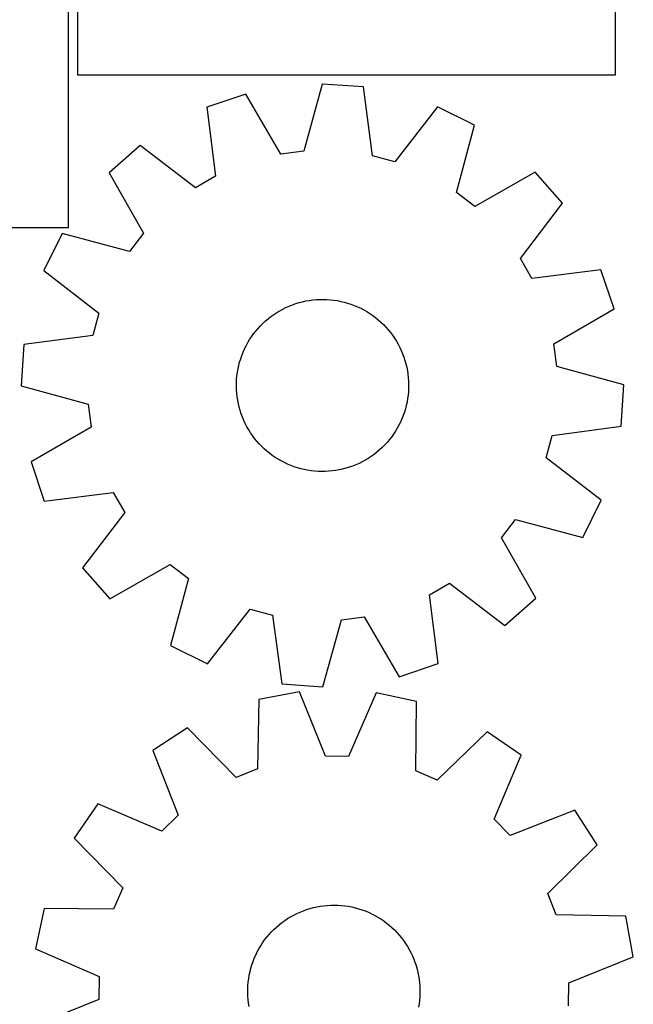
# Model space of a CAD drawing. Header units: millimetres. Extents: x 7 to 1243, y 7 to 1572.
# Tile 23 of 28: x 1072 to 1243, y 844 to 1118. Entities that reach past the tile are written whole.
import ezdxf

# ---------------------------------------------------------------- set-up
doc = ezdxf.new("R2010")
doc.units = ezdxf.units.MM
doc.layers.add('CUT', color=7, linetype='CONTINUOUS', true_color=0x000000)

msp = doc.modelspace()

# ---------------------------------------------------------------- linework, layer by layer
at = {"layer": 'CUT'}
for p, q in [((1238.462294, 1102.696321), (1238.462294, 1282.696321)), ((1085.958906, 1060.111849), (1085.958906, 1240.111849)), ((1088.462294, 1162.696321), (1088.462294, 1102.696321)), ((1088.462294, 1102.696321), (1238.462294, 1102.696321)), ((1156.652311, 1100.08413), (1151.540705, 1081.394189)), ((1168.162564, 1099.309838), (1156.652311, 1100.08413)), ((1170.724909, 1080.103672), (1168.162564, 1099.309838)), ((1135.447273, 1097.329503), (1124.516876, 1093.640072)), ((1145.164452, 1080.565886), (1135.447273, 1097.329503)), ((1124.516876, 1093.640072), (1126.946699, 1074.416691)), ((1188.807615, 1093.739965), (1176.932776, 1078.428838)), ((1199.145394, 1088.619829), (1188.807615, 1093.739965)), ((1194.16281, 1069.895079), (1199.145394, 1088.619829)), ((1105.980126, 1082.980311), (1097.29364, 1075.38884)), ((1121.372787, 1071.211352), (1105.980126, 1082.980311)), ((1151.540705, 1081.394189), (1145.164452, 1080.565886)), ((1176.932776, 1078.428838), (1170.724909, 1080.103672)), ((1097.29364, 1075.38884), (1106.894973, 1058.558604)), ((1126.946699, 1074.416691), (1121.372787, 1071.211352)), ((1216.087436, 1075.573419), (1199.257201, 1065.972086)), ((1223.678907, 1066.886933), (1216.087436, 1075.573419)), ((1199.257201, 1065.972086), (1194.16281, 1069.895079)), ((1211.909948, 1051.494272), (1223.678907, 1066.886933)), ((935.958906, 1060.111849), (1085.958906, 1060.111849)), ((1084.24723, 1058.446798), (1079.127094, 1048.109019)), ((1102.97198, 1053.464214), (1084.24723, 1058.446798)), ((1106.894973, 1058.558604), (1102.97198, 1053.464214)), ((1215.115287, 1045.92036), (1211.909948, 1051.494272)), ((1079.127094, 1048.109019), (1094.438221, 1036.23418)), ((1234.338668, 1048.350183), (1215.115287, 1045.92036)), ((1238.028099, 1037.419786), (1234.338668, 1048.350183)), ((1145.71785, 1037.381327), (1146.595737, 1037.814928)), ((1146.595737, 1037.814928), (1147.490579, 1038.212361)), ((1147.490579, 1038.212361), (1148.400887, 1038.572963)), ((1148.400887, 1038.572963), (1149.325146, 1038.896136)), ((1149.325146, 1038.896136), (1150.261818, 1039.18134)), ((1150.261818, 1039.18134), (1151.209343, 1039.428101)), ((1151.209343, 1039.428101), (1152.166145, 1039.636009)), ((1152.166145, 1039.636009), (1153.13063, 1039.804717)), ((1153.13063, 1039.804717), (1154.101195, 1039.933945)), ((1154.101195, 1039.933945), (1155.076222, 1040.023477)), ((1155.076222, 1040.023477), (1156.054091, 1040.073165)), ((1156.054091, 1040.073165), (1157.033172, 1040.082926)), ((1157.033172, 1040.082926), (1158.011836, 1040.052743)), ((1158.011836, 1040.052743), (1158.988455, 1039.982667)), ((1158.988455, 1039.982667), (1159.961403, 1039.872814)), ((1159.961403, 1039.872814), (1160.929061, 1039.723367)), ((1160.929061, 1039.723367), (1161.889817, 1039.534576)), ((1161.889817, 1039.534576), (1162.842073, 1039.306754)), ((1162.842073, 1039.306754), (1163.784245, 1039.04028)), ((1163.784245, 1039.04028), (1164.714763, 1038.735598)), ((1164.714763, 1038.735598), (1165.632079, 1038.393215)), ((1165.632079, 1038.393215), (1166.534667, 1038.013701)), ((1166.534667, 1038.013701), (1167.421023, 1037.597687)), ((1094.438221, 1036.23418), (1092.763387, 1030.026312)), ((1141.632766, 1034.698087), (1142.404606, 1035.300546)), ((1142.404606, 1035.300546), (1143.200378, 1035.871022)), ((1143.200378, 1035.871022), (1144.018757, 1036.408564)), ((1144.018757, 1036.408564), (1144.85838, 1036.912278)), ((1144.85838, 1036.912278), (1145.71785, 1037.381327)), ((1167.421023, 1037.597687), (1168.289674, 1037.145867)), ((1168.289674, 1037.145867), (1169.139172, 1036.658991)), ((1169.139172, 1036.658991), (1169.968104, 1036.137871)), ((1169.968104, 1036.137871), (1170.775091, 1035.583374)), ((1170.775091, 1035.583374), (1171.558789, 1034.996422)), ((1171.558789, 1034.996422), (1172.317894, 1034.377993)), ((1221.264482, 1027.702607), (1238.028099, 1037.419786)), ((1138.809765, 1031.989231), (1139.473465, 1032.709091)), ((1139.473465, 1032.709091), (1140.165974, 1033.40128)), ((1140.165974, 1033.40128), (1140.886141, 1034.064647)), ((1140.886141, 1034.064647), (1141.632766, 1034.698087)), ((1172.317894, 1034.377993), (1173.051143, 1033.729115)), ((1173.051143, 1033.729115), (1173.757314, 1033.05087)), ((1173.757314, 1033.05087), (1174.435233, 1032.344385)), ((1174.435233, 1032.344385), (1175.083771, 1031.610836)), ((1092.763387, 1030.026312), (1073.557221, 1027.463968)), ((1136.4644, 1028.8577), (1137.002321, 1029.675829)), ((1137.002321, 1029.675829), (1137.573164, 1030.471337)), ((1137.573164, 1030.471337), (1138.17598, 1031.242899)), ((1138.17598, 1031.242899), (1138.809765, 1031.989231)), ((1175.083771, 1031.610836), (1175.701849, 1030.851445)), ((1175.701849, 1030.851445), (1176.288439, 1030.067476)), ((1176.288439, 1030.067476), (1176.842563, 1029.260233)), ((1073.557221, 1027.463968), (1072.782929, 1015.953714)), ((1135.056844, 1026.28137), (1135.490851, 1027.159056)), ((1135.490851, 1027.159056), (1135.960297, 1028.01831)), ((1135.960297, 1028.01831), (1136.4644, 1028.8577)), ((1176.842563, 1029.260233), (1177.3633, 1028.43106)), ((1177.3633, 1028.43106), (1177.849782, 1027.581336)), ((1177.849782, 1027.581336), (1178.301201, 1026.712477)), ((1178.301201, 1026.712477), (1178.716805, 1025.825928)), ((1222.092785, 1021.326354), (1221.264482, 1027.702607)), ((1133.974374, 1023.552461), (1134.297974, 1024.476571)), ((1134.297974, 1024.476571), (1134.658998, 1025.386712)), ((1134.658998, 1025.386712), (1135.056844, 1026.28137)), ((1178.716805, 1025.825928), (1179.095901, 1024.923165)), ((1179.095901, 1024.923165), (1179.43786, 1024.005691)), ((1179.43786, 1024.005691), (1179.742111, 1023.075032)), ((1133.233187, 1020.711805), (1133.441538, 1021.668511)), ((1133.441538, 1021.668511), (1133.688737, 1022.615922)), ((1133.688737, 1022.615922), (1133.974374, 1023.552461)), ((1179.742111, 1023.075032), (1180.00815, 1022.132737)), ((1180.00815, 1022.132737), (1180.235531, 1021.180376)), ((1240.782726, 1016.214748), (1222.092785, 1021.326354)), ((1132.844373, 1017.801907), (1132.934357, 1018.776893)), ((1132.934357, 1018.776893), (1133.064033, 1019.747398)), ((1133.064033, 1019.747398), (1133.233187, 1020.711805)), ((1180.235531, 1021.180376), (1180.423879, 1020.219532)), ((1180.423879, 1020.219532), (1180.572878, 1019.251805)), ((1180.572878, 1019.251805), (1180.68228, 1018.278807)), ((1072.782929, 1015.953714), (1091.47287, 1010.842108)), ((1132.78402, 1015.844985), (1132.794233, 1016.824062)), ((1132.81375, 1014.866307), (1132.78402, 1015.844985)), ((1132.794233, 1016.824062), (1132.844373, 1017.801907)), ((1180.68228, 1018.278807), (1180.751905, 1017.302156)), ((1180.751905, 1017.302156), (1180.781635, 1016.323477)), ((1180.781635, 1016.323477), (1180.771422, 1015.344401)), ((1240.008434, 1004.704495), (1240.782726, 1016.214748)), ((1132.883375, 1013.889656), (1132.81375, 1014.866307)), ((1132.992778, 1012.916657), (1132.883375, 1013.889656)), ((1180.631299, 1013.391569), (1180.501622, 1012.421065)), ((1180.721282, 1014.366556), (1180.631299, 1013.391569)), ((1180.771422, 1015.344401), (1180.721282, 1014.366556)), ((1091.47287, 1010.842108), (1092.301173, 1004.465855)), ((1133.141777, 1011.948931), (1132.992778, 1012.916657)), ((1133.330124, 1010.988087), (1133.141777, 1011.948931)), ((1133.557506, 1010.035725), (1133.330124, 1010.988087)), ((1180.124118, 1010.499952), (1179.876918, 1009.552541)), ((1180.332468, 1011.456657), (1180.124118, 1010.499952)), ((1180.501622, 1012.421065), (1180.332468, 1011.456657)), ((1133.823544, 1009.093431), (1133.557506, 1010.035725)), ((1134.127795, 1008.162772), (1133.823544, 1009.093431)), ((1134.469754, 1007.245297), (1134.127795, 1008.162772)), ((1179.267681, 1007.691892), (1178.906658, 1006.78175)), ((1179.591281, 1008.616001), (1179.267681, 1007.691892)), ((1179.876918, 1009.552541), (1179.591281, 1008.616001)), ((1134.848851, 1006.342535), (1134.469754, 1007.245297)), ((1135.264454, 1005.455986), (1134.848851, 1006.342535)), ((1135.715873, 1004.587126), (1135.264454, 1005.455986)), ((1178.074804, 1005.009406), (1177.605358, 1004.150153)), ((1178.508811, 1005.887092), (1178.074804, 1005.009406)), ((1178.906658, 1006.78175), (1178.508811, 1005.887092)), ((1092.301173, 1004.465855), (1075.537556, 994.748676)), ((1136.202356, 1003.737403), (1135.715873, 1004.587126)), ((1136.723092, 1002.90823), (1136.202356, 1003.737403)), ((1137.277216, 1002.100987), (1136.723092, 1002.90823)), ((1137.863806, 1001.317017), (1137.277216, 1002.100987)), ((1176.563335, 1002.492633), (1175.992491, 1001.697125)), ((1177.101255, 1003.310763), (1176.563335, 1002.492633)), ((1177.605358, 1004.150153), (1177.101255, 1003.310763)), ((1219.127434, 995.934283), (1220.802268, 1002.14215)), ((1220.802268, 1002.14215), (1240.008434, 1004.704495)), ((1138.481884, 1000.557626), (1137.863806, 1001.317017)), ((1139.130422, 999.824078), (1138.481884, 1000.557626)), ((1139.808341, 999.117593), (1139.130422, 999.824078)), ((1174.09219, 999.459372), (1173.399681, 998.767182)), ((1174.75589, 1000.179231), (1174.09219, 999.459372)), ((1175.389675, 1000.925563), (1174.75589, 1000.179231)), ((1175.992491, 1001.697125), (1175.389675, 1000.925563)), ((1140.514513, 998.439347), (1139.808341, 999.117593)), ((1141.247761, 997.79047), (1140.514513, 998.439347)), ((1142.006866, 997.172041), (1141.247761, 997.79047)), ((1142.790564, 996.585089), (1142.006866, 997.172041)), ((1143.597551, 996.030591), (1142.790564, 996.585089)), ((1171.161049, 996.867916), (1170.365277, 996.297441)), ((1171.93289, 997.470376), (1171.161049, 996.867916)), ((1172.679514, 998.103816), (1171.93289, 997.470376)), ((1173.399681, 998.767182), (1172.679514, 998.103816)), ((1075.537556, 994.748676), (1079.226987, 983.81828)), ((1144.426483, 995.509471), (1143.597551, 996.030591)), ((1145.275982, 995.022596), (1144.426483, 995.509471)), ((1146.144632, 994.570775), (1145.275982, 995.022596)), ((1147.030989, 994.154762), (1146.144632, 994.570775)), ((1147.933576, 993.775248), (1147.030989, 994.154762)), ((1148.850892, 993.432865), (1147.933576, 993.775248)), ((1166.075076, 993.956102), (1165.164768, 993.595499)), ((1166.969918, 994.353535), (1166.075076, 993.956102)), ((1167.847805, 994.787136), (1166.969918, 994.353535)), ((1168.707275, 995.256184), (1167.847805, 994.787136)), ((1169.546898, 995.759899), (1168.707275, 995.256184)), ((1170.365277, 996.297441), (1169.546898, 995.759899)), ((1234.438561, 984.059444), (1219.127434, 995.934283)), ((1149.781411, 993.128183), (1148.850892, 993.432865)), ((1150.723582, 992.861709), (1149.781411, 993.128183)), ((1151.675838, 992.633887), (1150.723582, 992.861709)), ((1152.636595, 992.445095), (1151.675838, 992.633887)), ((1153.604252, 992.295649), (1152.636595, 992.445095)), ((1154.5772, 992.185796), (1153.604252, 992.295649)), ((1155.553819, 992.11572), (1154.5772, 992.185796)), ((1156.532483, 992.085537), (1155.553819, 992.11572)), ((1157.511565, 992.095298), (1156.532483, 992.085537)), ((1158.489433, 992.144985), (1157.511565, 992.095298)), ((1159.464461, 992.234518), (1158.489433, 992.144985)), ((1160.435025, 992.363745), (1159.464461, 992.234518)), ((1161.399511, 992.532453), (1160.435025, 992.363745)), ((1162.356312, 992.740361), (1161.399511, 992.532453)), ((1163.303838, 992.987123), (1162.356312, 992.740361)), ((1164.240509, 993.272327), (1163.303838, 992.987123)), ((1165.164768, 993.595499), (1164.240509, 993.272327)), ((1079.226987, 983.81828), (1098.450368, 986.248102)), ((1098.450368, 986.248102), (1101.655707, 980.674191)), ((1229.318425, 973.721665), (1234.438561, 984.059444)), ((1101.655707, 980.674191), (1089.886748, 965.28153)), ((1206.670682, 973.609858), (1210.593675, 978.704249)), ((1210.593675, 978.704249), (1229.318425, 973.721665)), ((1216.272015, 956.779623), (1206.670682, 973.609858)), ((1089.886748, 965.28153), (1097.478219, 956.595044)), ((1097.478219, 956.595044), (1114.308455, 966.196377)), ((1114.308455, 966.196377), (1119.402845, 962.273384)), ((1119.402845, 962.273384), (1114.420261, 943.548634)), ((1186.618957, 957.751772), (1192.192868, 960.957111)), ((1192.192868, 960.957111), (1207.585529, 949.188151)), ((1189.048779, 938.528391), (1186.618957, 957.751772)), ((1207.585529, 949.188151), (1216.272015, 956.779623)), ((1124.75804, 938.428498), (1136.632879, 953.739625)), ((1136.632879, 953.739625), (1142.840747, 952.064791)), ((1142.840747, 952.064791), (1145.403091, 932.858625)), ((1156.913345, 932.084333), (1162.024951, 950.774274)), ((1162.024951, 950.774274), (1168.401204, 951.602577)), ((1168.401204, 951.602577), (1178.118383, 934.83896)), ((1114.420261, 943.548634), (1124.75804, 938.428498)), ((1178.118383, 934.83896), (1189.048779, 938.528391)), ((1150.336431, 930.656312), (1138.993522, 928.553009)), ((1145.403091, 932.858625), (1156.913345, 932.084333)), ((1157.580056, 912.684881), (1150.336431, 930.656312)), ((1138.993522, 928.553009), (1138.674766, 909.179295)), ((1171.717832, 930.378271), (1164.00934, 912.601276)), ((1183.002213, 927.980727), (1171.717832, 930.378271)), ((1182.81708, 908.605274), (1183.002213, 927.980727)), ((1119.133282, 920.627577), (1109.4587, 914.343636)), ((1132.702887, 906.796155), (1119.133282, 920.627577)), ((1202.64965, 919.541543), (1188.72497, 906.067652)), ((1212.157557, 913.008154), (1202.64965, 919.541543)), ((1109.4587, 914.343636), (1116.578207, 896.322675)), ((1164.00934, 912.601276), (1157.580056, 912.684881)), ((1204.571853, 895.178418), (1212.157557, 913.008154)), ((1138.674766, 909.179295), (1132.702887, 906.796155)), ((1188.72497, 906.067652), (1182.81708, 908.605274)), ((1094.143162, 899.421306), (1087.609773, 889.913399)), ((1111.972898, 891.835602), (1094.143162, 899.421306)), ((1227.079886, 897.692616), (1209.058925, 890.573109)), ((1233.363828, 888.018034), (1227.079886, 897.692616)), ((1116.578207, 896.322675), (1111.972898, 891.835602)), ((1209.058925, 890.573109), (1204.571853, 895.178418)), ((1087.609773, 889.913399), (1101.083664, 875.988719)), ((1219.532406, 874.448429), (1233.363828, 888.018034)), ((1101.083664, 875.988719), (1098.546042, 870.080829)), ((1221.915545, 868.47655), (1219.532406, 874.448429)), ((1079.17059, 870.265962), (1076.773045, 858.981581)), ((1098.546042, 870.080829), (1079.17059, 870.265962)), ((1152.355842, 869.97644), (1153.290868, 870.266993)), ((1153.290868, 870.266993), (1154.236967, 870.519166)), ((1154.236967, 870.519166), (1155.192565, 870.732539)), ((1155.192565, 870.732539), (1156.156071, 870.906757)), ((1156.156071, 870.906757), (1157.125881, 871.04153)), ((1157.125881, 871.04153), (1158.100381, 871.136633)), ((1158.100381, 871.136633), (1159.077949, 871.191909)), ((1159.077949, 871.191909), (1160.056958, 871.207266)), ((1160.056958, 871.207266), (1161.035779, 871.182677)), ((1161.035779, 871.182677), (1162.012783, 871.118184)), ((1162.012783, 871.118184), (1162.986343, 871.013894)), ((1162.986343, 871.013894), (1163.954839, 870.86998)), ((1163.954839, 870.86998), (1164.916658, 870.686683)), ((1164.916658, 870.686683), (1165.870201, 870.464307)), ((1165.870201, 870.464307), (1166.81388, 870.203223)), ((1166.81388, 870.203223), (1167.746125, 869.903864)), ((1146.248464, 866.916369), (1147.063757, 867.45858)), ((1147.063757, 867.45858), (1147.900487, 867.967085)), ((1147.900487, 867.967085), (1148.757263, 868.441038)), ((1148.757263, 868.441038), (1149.632657, 868.87965)), ((1149.632657, 868.87965), (1150.525213, 869.282191)), ((1150.525213, 869.282191), (1151.433445, 869.64799)), ((1151.433445, 869.64799), (1152.355842, 869.97644)), ((1167.746125, 869.903864), (1168.665383, 869.56673)), ((1168.665383, 869.56673), (1169.570125, 869.192381)), ((1169.570125, 869.192381), (1170.458845, 868.78144)), ((1170.458845, 868.78144), (1171.330063, 868.334592)), ((1171.330063, 868.334592), (1172.18233, 867.85258)), ((1172.18233, 867.85258), (1173.014228, 867.336206)), ((1241.28926, 868.157794), (1221.915545, 868.47655)), ((1243.392563, 856.814885), (1241.28926, 868.157794)), ((1143.228225, 864.429325), (1143.944589, 865.096797)), ((1143.944589, 865.096797), (1144.687581, 865.734494)), ((1144.687581, 865.734494), (1145.455966, 866.341355)), ((1145.455966, 866.341355), (1146.248464, 866.916369)), ((1173.014228, 867.336206), (1173.824371, 866.78633)), ((1173.824371, 866.78633), (1174.611411, 866.203867)), ((1174.611411, 866.203867), (1175.374038, 865.589786)), ((1175.374038, 865.589786), (1176.110983, 864.94511)), ((1176.110983, 864.94511), (1176.821019, 864.270912)), ((1140.652204, 861.48461), (1141.2506, 862.259605)), ((1141.2506, 862.259605), (1141.880109, 863.009547)), ((1141.880109, 863.009547), (1142.539684, 863.733189)), ((1142.539684, 863.733189), (1143.228225, 864.429325)), ((1176.821019, 864.270912), (1177.502965, 863.568313)), ((1177.502965, 863.568313), (1178.155685, 862.838484)), ((1178.155685, 862.838484), (1178.778094, 862.082638)), ((1178.778094, 862.082638), (1179.369154, 861.302034)), ((1139.053383, 859.022404), (1139.55268, 859.864662)), ((1139.55268, 859.864662), (1140.085916, 860.685853)), ((1140.085916, 860.685853), (1140.652204, 861.48461)), ((1179.369154, 861.302034), (1179.927883, 860.497971)), ((1179.927883, 860.497971), (1180.453351, 859.671787)), ((1180.453351, 859.671787), (1180.944682, 858.824858)), ((1076.773045, 858.981581), (1094.55004, 851.273089)), ((1137.767146, 856.383412), (1138.159873, 857.28033)), ((1138.159873, 857.28033), (1138.588857, 858.160482)), ((1138.588857, 858.160482), (1139.053383, 859.022404)), ((1180.944682, 858.824858), (1181.401059, 857.958594)), ((1181.401059, 857.958594), (1181.821723, 857.074435)), ((1181.821723, 857.074435), (1182.205973, 856.173853)), ((1225.421132, 849.571261), (1243.392563, 856.814885)), ((1136.812738, 853.607122), (1137.093018, 854.545278)), ((1137.093018, 854.545278), (1137.411331, 855.471222)), ((1137.411331, 855.471222), (1137.767146, 856.383412)), ((1182.205973, 856.173853), (1182.55317, 855.258348)), ((1182.55317, 855.258348), (1182.862736, 854.329443)), ((1182.862736, 854.329443), (1183.134156, 853.388685)), ((1094.55004, 851.273089), (1094.466435, 844.843805)), ((1136.204439, 850.735074), (1136.368079, 851.700432)), ((1136.368079, 851.700432), (1136.570957, 852.658313)), ((1136.570957, 852.658313), (1136.812738, 853.607122)), ((1183.134156, 853.388685), (1183.366977, 852.437638)), ((1183.366977, 852.437638), (1183.560813, 851.477887)), ((1183.560813, 851.477887), (1183.71534, 850.511028)), ((1135.951353, 847.810244), (1135.995903, 848.788359)), ((1135.995903, 848.788359), (1136.080312, 849.763844)), ((1136.080312, 849.763844), (1136.204439, 850.735074)), ((1183.71534, 850.511028), (1183.830303, 849.53867)), ((1183.830303, 849.53867), (1183.905508, 848.562433)), ((1183.905508, 848.562433), (1183.940832, 847.583941)), ((1225.337527, 843.141976), (1225.421132, 849.571261)), ((1135.946735, 846.831125), (1135.951353, 847.810244)), ((1135.982059, 845.852632), (1135.946735, 846.831125)), ((1136.057264, 844.876395), (1135.982059, 845.852632)), ((1183.891664, 845.626706), (1183.807255, 844.651221)), ((1183.936214, 846.604822), (1183.891664, 845.626706)), ((1183.940832, 847.583941), (1183.936214, 846.604822)), ((1094.466435, 844.843805), (1076.495004, 837.60018)), ((1136.172226, 843.904038), (1136.057264, 844.876395)), ((1136.326754, 842.937179), (1136.172226, 843.904038)), ((1183.683127, 843.679991), (1183.519488, 842.714633)), ((1183.807255, 844.651221), (1183.683127, 843.679991))]:
    msp.add_line(p, q, dxfattribs=at)

doc.saveas('drawing.dxf')
